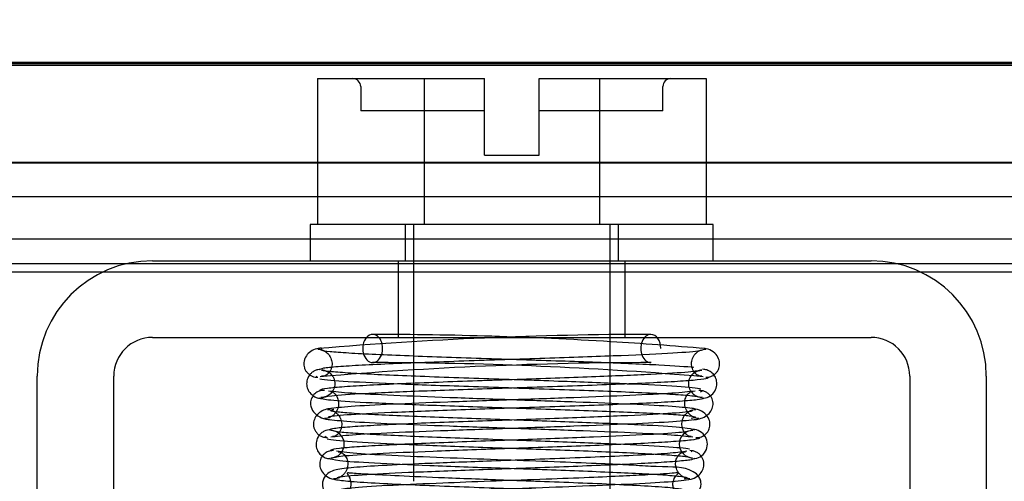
# Model space of a CAD drawing. Header units: inches. Extents: x 1 to 299, y -2 to 199.
# Tile 9 of 65: x 78.936 to 80.158, y 33.658 to 34.23. Entities that reach past the tile are written whole.
import ezdxf
from ezdxf.enums import TextEntityAlignment as Align
from ezdxf.lldxf.tags import DXFTag

# ---------------------------------------------------------------- set-up
doc = ezdxf.new("R2010")
doc.units = ezdxf.units.IN
doc.header["$MEASUREMENT"] = 0
for name, color, linetype in [('COM42667', 7, 'Continuous'), ('COM53933-3', 7, 'Continuous'), ('COM53955-3', 7, 'Continuous'), ('COM70220', 7, 'Continuous'), ('COM71180-3', 7, 'Continuous'), ('Default', 7, 'Continuous'), ('SCC19011', 7, 'Continuous'), ('SPR20265', 7, 'Continuous'), ('WAF25035', 7, 'Continuous')]:
    doc.layers.add(name, color=color, linetype=linetype)
doc.styles.add('SEACAD_Times_New_Roman', font='times.ttf')
tags = doc.linetypes.add('HIDDEN2', pattern=[0.1875, 0.125, -0.0625]).pattern_tags.tags
tags[6:7] = [DXFTag(74, 4), DXFTag(75, 0), DXFTag(340, '0'), DXFTag(46, 0.0), DXFTag(50, 0.0), DXFTag(44, 0.0), DXFTag(45, 0.0)]
tags[4:5] = [DXFTag(74, 4), DXFTag(75, 0), DXFTag(340, '0'), DXFTag(46, 0.0), DXFTag(50, 0.0), DXFTag(44, 0.0), DXFTag(45, 0.0)]
doc.dimstyles.new('HAMMOND_(STH_-_300x200)', dxfattribs={"dimtxt": 1.5, "dimasz": 1.875, "dimexe": 0.75, "dimexo": 0.75, "dimgap": 0.375, "dimtad": 0, "dimtih": 1, "dimtoh": 1, "dimzin": 0, "dimdsep": 46, "dimtxsty": 'SEACAD_Times_New_Roman', "dimblk1": '_SE_FILLED', "dimblk2": '_SE_FILLED', "dimsah": 1, "dimcen": 0.75, "dimadec": 0, "dimazin": 0, "dimtfac": 0.8, "dimtofl": 0, "dimtmove": 1, "dimatfit": 3, "dimfxl": 1, "dimtolj": 1, "dimtzin": 0, "dimarcsym": 0})

# ---------------------------------------------------------------- blocks, each defined once
blk = doc.blocks.new('SE7')
at = {"layer": 'COM42667', "color": 7, "linetype": 'Continuous'}
for p, q in [((79.1011, 33.9312), (79.9926, 33.9312)), ((79.1011, 33.8362), (79.9926, 33.8362)), ((78.9581, 33.3057), (78.9581, 33.7882)), ((79.0531, 33.3057), (79.0531, 33.7882)), ((80.0406, 33.7882), (80.0406, 33.3057)), ((80.1356, 33.7882), (80.1356, 33.3057))]:
    blk.add_line(p, q, dxfattribs=at)
at = {"layer": 'COM42667', "color": 7, "linetype": 'HIDDEN2'}
for p, q in [((79.4064, 33.8362), (79.4064, 33.9312)), ((79.6874, 33.8362), (79.6874, 33.9312))]:
    blk.add_line(p, q, dxfattribs=at)
at = {"layer": 'COM42667', "color": 7, "linetype": 'Continuous'}
for centre, radius, start, end in [((79.1011, 33.7882), 0.143, 90, 180), ((79.9926, 33.7882), 0.143, 0, 90), ((79.1011, 33.7882), 0.048, 90, 180), ((79.9926, 33.7882), 0.048, 0, 90)]:
    blk.add_arc(centre, radius, start, end, dxfattribs=at)
at = {"layer": 'COM53933-3', "color": 7, "linetype": 'HIDDEN2'}
for p, q in [((95.7019, 34.053), (62.3919, 34.053)), ((95.4519, 34.0106), (62.6419, 34.0106)), ((95.7015, 33.958), (62.3922, 33.958)), ((95.4519, 33.917), (62.6419, 33.917))]:
    blk.add_line(p, q, dxfattribs=at)
at = {"layer": 'COM53955-3', "color": 7, "linetype": 'HIDDEN2'}
blk.add_line((61.9719, 34.1777), (96.0609, 34.1777), dxfattribs=at)
at = {"layer": 'COM70220', "color": 7, "linetype": 'HIDDEN2'}
for p, q in [((62.5664, 34.1767), (95.4664, 34.1767)), ((62.5664, 34.1757), (95.4664, 34.1757)), ((62.5664, 34.1737), (95.4664, 34.1737)), ((62.5664, 33.9277), (95.4664, 33.9277))]:
    blk.add_line(p, q, dxfattribs=at)
at = {"layer": 'COM71180-3', "color": 7, "linetype": 'HIDDEN2'}
blk.add_line((62.3919, 34.0527), (95.7019, 34.0527), dxfattribs=at)
at = {"layer": 'SCC19011', "color": 7, "linetype": 'Continuous'}
for p, q in [((79.3059, 34.1572), (79.3059, 33.9762)), ((79.3059, 34.1572), (79.438, 34.1572)), ((79.438, 34.1572), (79.438, 33.9762)), ((79.438, 34.1572), (79.5129, 34.1572)), ((79.5129, 34.0622), (79.5129, 34.1572)), ((79.5809, 34.1572), (79.6557, 34.1572)), ((79.5809, 34.0622), (79.5809, 34.1572)), ((79.6557, 34.1572), (79.6557, 33.9762)), ((79.6557, 34.1572), (79.7879, 34.1572)), ((79.7879, 34.1572), (79.7879, 33.9762)), ((79.5129, 34.0622), (79.5809, 34.0622)), ((79.4249, 33.8362), (79.4249, 33.8044)), ((79.6689, 33.813), (79.6689, 33.8362)), ((79.6689, 33.7632), (79.6689, 33.778)), ((79.4249, 33.7694), (79.4249, 33.7542)), ((79.6689, 33.7134), (79.6689, 33.7282)), ((79.4249, 33.7192), (79.4249, 33.704)), ((79.4249, 33.6691), (79.4249, 33.6577)), ((79.6689, 33.6634), (79.6689, 33.6783))]:
    blk.add_line(p, q, dxfattribs=at)
at = {"layer": 'SCC19011', "color": 7, "linetype": 'HIDDEN2'}
for p, q in [((79.3594, 34.1472), (79.3594, 34.1172)), ((79.7344, 34.1172), (79.7344, 34.1472)), ((79.5129, 34.1172), (79.3594, 34.1172)), ((79.7344, 34.1172), (79.5809, 34.1172)), ((79.4249, 33.9762), (79.4249, 33.8362)), ((79.6689, 33.8362), (79.6689, 33.9762)), ((79.4249, 33.8044), (79.4249, 33.7694)), ((79.6689, 33.778), (79.6689, 33.813)), ((79.4249, 33.7542), (79.4249, 33.7192)), ((79.6689, 33.7282), (79.6689, 33.7632)), ((79.4249, 33.704), (79.4249, 33.6691)), ((79.6689, 33.6783), (79.6689, 33.7134)), ((79.6689, 33.4677), (79.6689, 33.6634))]:
    blk.add_line(p, q, dxfattribs=at)
for centre, start, end in [((79.3494, 34.1472), 0, 90), ((79.7444, 34.1472), 90, 180)]:
    blk.add_arc(centre, 0.01, start, end, dxfattribs=at)
at = {"layer": 'SPR20265', "color": 7, "linetype": 'HIDDEN2'}
for centre, radius, start, end in [((79.7244, 28.8862), 4.9537, 90.0627, 94.8324), ((79.3693, 28.8862), 4.9537, 86.5222, 89.9373), ((79.7233, 28.9138), 4.8911, 90.0417, 94.8553), ((79.3704, 28.9138), 4.8911, 85.1447, 89.5941), ((79.3222, 33.7038), 0.0169, 270.7799, 90.2284), ((79.7715, 33.7038), 0.0169, 89.7153, 269.2764)]:
    blk.add_arc(centre, radius, start, end, dxfattribs=at)
at = {"layer": 'SPR20265', "color": 7, "linetype": 'Continuous'}
for centre, radius, start, end in [((79.3693, 28.8862), 4.9537, 85.1676, 86.5222), ((79.3704, 28.9138), 4.8911, 89.5941, 89.9583), ((79.7715, 33.7038), 0.0181, 270.2962, 90.6354)]:
    blk.add_arc(centre, radius, start, end, dxfattribs=at)
at = {"layer": 'SPR20265', "color": 7, "linetype": 'HIDDEN2'}
for centre, major_axis, start_param, end_param in [((79.3743, 33.8224), (0, -0.0175), 2.474646, 3.808539), ((79.7194, 33.8224), (0, 0.0175), 0, 3.148685), ((79.7194, 33.8224), (0, 0.0175), 4.712389, 6.283185)]:
    blk.add_ellipse(centre, major_axis=major_axis, ratio=0.707107, start_param=start_param, end_param=end_param, dxfattribs=at)
at = {"layer": 'SPR20265', "color": 7, "linetype": 'Continuous'}
for start_param, end_param in [(3.808539, 6.283185), (0, 2.474646)]:
    blk.add_ellipse((79.3743, 33.8224), major_axis=(0, -0.0175), ratio=0.707107, start_param=start_param, end_param=end_param, dxfattribs=at)
at = {"layer": 'SPR20265', "color": 7, "linetype": 'HIDDEN2'}
for points, knots in [([(79.311, 33.8229), (79.308, 33.8226), (79.3032, 33.822), (79.2958, 33.8182), (79.2908, 33.8124), (79.2889, 33.8065), (79.2888, 33.8019), (79.2895, 33.7985), (79.2909, 33.7952), (79.2931, 33.7922), (79.296, 33.7897), (79.2992, 33.7879), (79.3028, 33.7868), (79.3049, 33.7867), (79.3062, 33.7867)], [0, 0, 0, 0, 0.174153, 0.333945, 0.47646, 0.59716, 0.649734, 0.701139, 0.752042, 0.802639, 0.852867, 0.902545, 0.951555, 1, 1, 1, 1]), ([(79.3062, 33.8217), (79.307, 33.8216), (79.3084, 33.8215), (79.3111, 33.8209), (79.3138, 33.8198), (79.3164, 33.8182), (79.3189, 33.8161), (79.321, 33.8135), (79.3225, 33.8105), (79.3239, 33.8061), (79.3241, 33.8003), (79.3216, 33.7935), (79.316, 33.7884), (79.3129, 33.788), (79.311, 33.7879)], [0, 0, 0, 0, 0.041729, 0.082427, 0.123602, 0.166402, 0.211506, 0.259177, 0.309428, 0.362216, 0.478123, 0.623352, 0.798377, 1, 1, 1, 1]), ([(79.7729, 33.7988), (79.7641, 33.7997), (79.7326, 33.8018), (79.6722, 33.8044), (79.6133, 33.8065), (79.5649, 33.8081), (79.5148, 33.8097), (79.465, 33.8114), (79.4181, 33.8131), (79.3767, 33.8149), (79.3427, 33.8166), (79.3194, 33.8184), (79.3114, 33.8196), (79.31, 33.8202)], [0.1067733, 0.1067733, 0.1067733, 0.1067733, 0.2186198, 0.3356168, 0.3963078, 0.4582956, 0.5215715, 0.5861054, 0.6519196, 0.7190272, 0.787372, 0.8569853, 0.9278802, 0.9278802, 0.9278802, 0.9278802]), ([(79.7827, 33.7879), (79.7814, 33.7879), (79.7793, 33.788), (79.7743, 33.7913), (79.7707, 33.7968), (79.7697, 33.8024), (79.7701, 33.8068), (79.771, 33.81), (79.7726, 33.8133), (79.7748, 33.8162), (79.7777, 33.8186), (79.7809, 33.8204), (79.7843, 33.8214), (79.7863, 33.8216), (79.7875, 33.8217)], [0, 0, 0, 0, 0.179381, 0.337596, 0.475073, 0.590664, 0.641841, 0.692941, 0.744409, 0.796202, 0.847981, 0.899322, 0.949962, 1, 1, 1, 1]), ([(79.7822, 33.7959), (79.7788, 33.7949), (79.7714, 33.7931), (79.7221, 33.7902), (79.6474, 33.7871), (79.5687, 33.7844), (79.5035, 33.7822), (79.4548, 33.7804), (79.4093, 33.7786), (79.3692, 33.7768), (79.3375, 33.7748), (79.3162, 33.7729), (79.3086, 33.7713), (79.3086, 33.7704), (79.3088, 33.7703)], [0, 0, 0, 0, 0.1061362, 0.2174647, 0.333926, 0.4557017, 0.5188968, 0.5834438, 0.6493904, 0.7166983, 0.7853922, 0.8555186, 0.9270505, 0.9466489, 0.9466489, 0.9466489, 0.9466489]), ([(79.311, 33.7954), (79.3137, 33.7952), (79.3182, 33.7946), (79.3246, 33.7892), (79.3275, 33.7823), (79.3275, 33.7755), (79.325, 33.7693), (79.3207, 33.7646), (79.3153, 33.762), (79.3119, 33.7617), (79.3101, 33.7616)], [0, 0, 0, 0, 0.160971, 0.316102, 0.455936, 0.577846, 0.696899, 0.810531, 0.912782, 1, 1, 1, 1]), ([(79.6852, 33.7786), (79.6611, 33.7796), (79.6183, 33.7812), (79.5559, 33.7834), (79.5054, 33.7851), (79.4558, 33.7868), (79.4097, 33.7886), (79.3697, 33.7904), (79.3384, 33.7922), (79.3166, 33.7941), (79.3132, 33.7952), (79.3115, 33.7959)], [0.3455788, 0.3455788, 0.3455788, 0.3455788, 0.4589835, 0.5221513, 0.5865864, 0.6522922, 0.7192479, 0.7874906, 0.857043, 0.9278644, 1, 1, 1, 1]), ([(79.7836, 33.7616), (79.7822, 33.7617), (79.7797, 33.7618), (79.7758, 33.7632), (79.7724, 33.7654), (79.7688, 33.7693), (79.7663, 33.7751), (79.7662, 33.7819), (79.7686, 33.7881), (79.7729, 33.7927), (79.7782, 33.7952), (79.781, 33.7954), (79.7827, 33.7954)], [0, 0, 0, 0, 0.06862, 0.139406, 0.210761, 0.281001, 0.412092, 0.530483, 0.651578, 0.772882, 0.88964, 1, 1, 1, 1]), ([(79.7827, 33.7604), (79.7858, 33.7608), (79.7912, 33.7617), (79.7981, 33.7675), (79.8014, 33.7748), (79.8015, 33.7818), (79.7991, 33.7883), (79.7946, 33.7932), (79.789, 33.796), (79.7855, 33.7964), (79.7836, 33.7966)], [0, 0, 0, 0, 0.156089, 0.311601, 0.454811, 0.580816, 0.702069, 0.815536, 0.915769, 1, 1, 1, 1]), ([(79.3089, 33.7847), (79.3147, 33.7837), (79.34, 33.7816), (79.3958, 33.779), (79.4519, 33.7769), (79.4993, 33.7753), (79.5495, 33.7736), (79.6004, 33.7719), (79.6497, 33.7702), (79.6945, 33.7684), (79.7327, 33.7666), (79.7617, 33.7648), (79.7798, 33.7629), (79.7813, 33.7618), (79.7819, 33.7611)], [0.1085336, 0.1085336, 0.1085336, 0.1085336, 0.2217151, 0.3395346, 0.4004521, 0.4625187, 0.5257433, 0.5901223, 0.6556195, 0.7222461, 0.7900247, 0.8588979, 0.9288811, 1, 1, 1, 1]), ([(79.3147, 33.7705), (79.3138, 33.7705), (79.3122, 33.7705), (79.3094, 33.77), (79.3065, 33.769), (79.3038, 33.7674), (79.3013, 33.7652), (79.2993, 33.7625), (79.2979, 33.7594), (79.2969, 33.7547), (79.2978, 33.7486), (79.3022, 33.7413), (79.3112, 33.7355), (79.3177, 33.7346), (79.3219, 33.7341)], [0, 0, 0, 0, 0.045056, 0.086229, 0.124988, 0.163044, 0.202115, 0.243689, 0.288908, 0.338607, 0.455438, 0.607761, 0.792001, 1, 1, 1, 1]), ([(79.322, 33.7691), (79.3224, 33.7692), (79.3231, 33.7693), (79.3266, 33.7672), (79.3301, 33.7629), (79.3319, 33.7576), (79.3321, 33.7531), (79.3316, 33.7497), (79.3305, 33.7461), (79.3285, 33.7427), (79.3257, 33.7396), (79.3222, 33.7373), (79.3183, 33.7358), (79.316, 33.7356), (79.3147, 33.7355)], [0, 0, 0, 0, 0.182514, 0.338191, 0.470751, 0.582664, 0.63137, 0.678169, 0.726749, 0.777741, 0.831093, 0.886283, 0.942688, 1, 1, 1, 1]), ([(79.7736, 33.7476), (79.7658, 33.7486), (79.7512, 33.7504), (79.6977, 33.7532), (79.628, 33.7559), (79.5483, 33.7586), (79.4683, 33.7614), (79.3979, 33.7641), (79.343, 33.7669), (79.3276, 33.7686), (79.3194, 33.7696)], [0, 0, 0, 0, 0.124672, 0.24946, 0.374298, 0.499274, 0.624286, 0.749453, 0.874644, 1, 1, 1, 1]), ([(79.779, 33.7355), (79.7783, 33.7355), (79.7771, 33.7357), (79.7745, 33.7363), (79.7719, 33.7374), (79.7692, 33.739), (79.7668, 33.7412), (79.7647, 33.7438), (79.7631, 33.7468), (79.7616, 33.7513), (79.7612, 33.757), (79.7633, 33.7638), (79.7682, 33.7688), (79.7703, 33.7691), (79.7718, 33.7691)], [0, 0, 0, 0, 0.047333, 0.090485, 0.131312, 0.171645, 0.212983, 0.256355, 0.302402, 0.351589, 0.463303, 0.607862, 0.786964, 1, 1, 1, 1]), ([(79.3197, 33.7371), (79.3193, 33.7374), (79.3203, 33.7385), (79.3439, 33.7408), (79.3926, 33.7431), (79.4445, 33.7452), (79.4893, 33.7468), (79.5379, 33.7484), (79.5883, 33.7501), (79.638, 33.7518), (79.6846, 33.7536), (79.7252, 33.7554), (79.7572, 33.7573), (79.7797, 33.7592), (79.7834, 33.7604), (79.7853, 33.7611)], [0.0603561, 0.0603561, 0.0603561, 0.0603561, 0.1038936, 0.2137208, 0.3293588, 0.3897246, 0.4515679, 0.5148967, 0.5797272, 0.6460597, 0.7138612, 0.7831568, 0.8539667, 0.9262377, 1, 1, 1, 1]), ([(79.409, 33.7537), (79.4213, 33.7531), (79.4481, 33.7521), (79.4927, 33.7505), (79.5406, 33.7489), (79.5897, 33.7473), (79.6373, 33.7457), (79.6815, 33.744), (79.7198, 33.7423), (79.7496, 33.7407), (79.7689, 33.739), (79.7773, 33.7373), (79.7726, 33.7363), (79.7694, 33.7357)], [0.2823724, 0.2823724, 0.2823724, 0.2823724, 0.3404902, 0.4016136, 0.4638734, 0.5272264, 0.5916671, 0.6572019, 0.7237583, 0.7913365, 0.8599384, 0.9294967, 1, 1, 1, 1]), ([(79.3183, 33.7468), (79.319, 33.7468), (79.3204, 33.7467), (79.323, 33.7461), (79.3256, 33.745), (79.3283, 33.7433), (79.3308, 33.7412), (79.3329, 33.7386), (79.3345, 33.7356), (79.3359, 33.7312), (79.3361, 33.7254), (79.3338, 33.7186), (79.3286, 33.7136), (79.3261, 33.7132), (79.3244, 33.7132)], [0, 0, 0, 0, 0.044559, 0.086388, 0.127221, 0.168589, 0.211598, 0.2569, 0.304828, 0.35561, 0.469133, 0.61403, 0.791597, 1, 1, 1, 1]), ([(79.7709, 33.7457), (79.7712, 33.7453), (79.7698, 33.744), (79.7446, 33.7416), (79.6952, 33.7392), (79.644, 33.7371), (79.6, 33.7355), (79.5527, 33.7339), (79.5041, 33.7322), (79.4564, 33.7305), (79.4123, 33.7287), (79.374, 33.7269), (79.3441, 33.725), (79.3243, 33.7231), (79.3212, 33.7219), (79.3198, 33.7212)], [0.053432, 0.053432, 0.053432, 0.053432, 0.1058673, 0.2171381, 0.3338118, 0.3944484, 0.4564245, 0.5197508, 0.5844221, 0.6504012, 0.7176964, 0.7863335, 0.8562538, 0.9274659, 1, 1, 1, 1]), ([(79.6824, 33.7286), (79.6705, 33.7291), (79.6448, 33.7302), (79.6019, 33.7318), (79.5556, 33.7334), (79.5081, 33.735), (79.4613, 33.7367), (79.4178, 33.7384), (79.3798, 33.7401), (79.3492, 33.7418), (79.3291, 33.7435), (79.3229, 33.7447), (79.3222, 33.7452)], [0.2772299, 0.2772299, 0.2772299, 0.2772299, 0.3361969, 0.3969622, 0.459007, 0.5223211, 0.5868655, 0.6526607, 0.7197134, 0.7879622, 0.8574326, 0.9281322, 0.9281322, 0.9281322, 0.9281322]), ([(79.7693, 33.7132), (79.7687, 33.7131), (79.7676, 33.7131), (79.7637, 33.7152), (79.7599, 33.7196), (79.7581, 33.7249), (79.7579, 33.7293), (79.7583, 33.7327), (79.7594, 33.7363), (79.7614, 33.7397), (79.7643, 33.7427), (79.7677, 33.7451), (79.7717, 33.7465), (79.7741, 33.7467), (79.7754, 33.7468)], [0, 0, 0, 0, 0.174172, 0.32563, 0.457521, 0.571357, 0.621658, 0.670379, 0.72108, 0.774173, 0.829398, 0.886003, 0.943085, 1, 1, 1, 1]), ([(79.7754, 33.7119), (79.7763, 33.7118), (79.7779, 33.7119), (79.7807, 33.7124), (79.7835, 33.7134), (79.7862, 33.715), (79.7886, 33.7172), (79.7906, 33.7199), (79.792, 33.723), (79.7931, 33.7276), (79.7923, 33.7337), (79.7882, 33.741), (79.7796, 33.7468), (79.7733, 33.7477), (79.7693, 33.7482)], [0, 0, 0, 0, 0.042091, 0.081647, 0.120191, 0.15929, 0.200316, 0.244307, 0.29197, 0.343782, 0.463061, 0.615509, 0.797242, 1, 1, 1, 1]), ([(79.3174, 33.7347), (79.3259, 33.7337), (79.3416, 33.7319), (79.3972, 33.7291), (79.4681, 33.7264), (79.5483, 33.7236), (79.6278, 33.7209), (79.6969, 33.7182), (79.7498, 33.7154), (79.7639, 33.7137), (79.7715, 33.7127)], [0, 0, 0, 0, 0.126336, 0.252227, 0.377819, 0.502975, 0.627818, 0.752237, 0.876323, 1, 1, 1, 1]), ([(79.3224, 33.7219), (79.3193, 33.7215), (79.3153, 33.7209), (79.3104, 33.7176), (79.3066, 33.7135), (79.304, 33.7075), (79.3039, 33.7005), (79.3064, 33.694), (79.311, 33.6891), (79.3166, 33.6862), (79.3202, 33.6858), (79.3221, 33.6857)], [0, 0, 0, 0, 0.147667, 0.223434, 0.298136, 0.43794, 0.563031, 0.685887, 0.803032, 0.90871, 1, 1, 1, 1]), ([(79.7675, 33.6974), (79.7626, 33.6985), (79.74, 33.7006), (79.6791, 33.7038), (79.6087, 33.7065), (79.5471, 33.7087), (79.4993, 33.7104), (79.4528, 33.7121), (79.4099, 33.7139), (79.3733, 33.7157), (79.3451, 33.7175), (79.3263, 33.7193), (79.3243, 33.7205), (79.3234, 33.7212)], [0.1071892, 0.1071892, 0.1071892, 0.1071892, 0.2193565, 0.336377, 0.4584218, 0.5216283, 0.5861168, 0.6518915, 0.7189233, 0.7872471, 0.856884, 0.9277872, 1, 1, 1, 1]), ([(79.3233, 33.6864), (79.3259, 33.6874), (79.3317, 33.6892), (79.3771, 33.6921), (79.4354, 33.6947), (79.4917, 33.6968), (79.5381, 33.6984), (79.586, 33.7001), (79.6336, 33.7018), (79.6782, 33.7036), (79.7176, 33.7054), (79.7497, 33.7073), (79.7715, 33.7092), (79.7799, 33.7108), (79.7801, 33.7117), (79.7799, 33.7119)], [0, 0, 0, 0, 0.1045038, 0.2144634, 0.330083, 0.3903051, 0.451994, 0.5151688, 0.5798125, 0.6459641, 0.7136653, 0.7828829, 0.8536605, 0.9260423, 0.9527188, 0.9527188, 0.9527188, 0.9527188]), ([(79.4155, 33.7036), (79.4261, 33.7032), (79.451, 33.7021), (79.4933, 33.7006), (79.541, 33.6989), (79.5896, 33.6972), (79.637, 33.6955), (79.6806, 33.6937), (79.7182, 33.6919), (79.7474, 33.6901), (79.7665, 33.6882), (79.7692, 33.6871), (79.7704, 33.6864)], [0.3502806, 0.3502806, 0.3502806, 0.3502806, 0.4013266, 0.4633844, 0.526574, 0.590889, 0.6563003, 0.7228223, 0.7904767, 0.8592109, 0.9290421, 1, 1, 1, 1]), ([(79.7641, 33.6949), (79.7584, 33.694), (79.7479, 33.6926), (79.7107, 33.6903), (79.6648, 33.6881), (79.6145, 33.6862), (79.5641, 33.6843), (79.5042, 33.6821), (79.4409, 33.6798), (79.3861, 33.6772), (79.3503, 33.675), (79.3314, 33.6726), (79.3229, 33.6704), (79.3163, 33.6662), (79.3126, 33.6596), (79.3115, 33.653), (79.3129, 33.6464), (79.3178, 33.64), (79.3235, 33.6368), (79.3354, 33.6339), (79.3621, 33.6318), (79.4023, 33.6295), (79.4457, 33.6276), (79.5008, 33.6254), (79.5647, 33.623), (79.6327, 33.6205), (79.6956, 33.6177), (79.7456, 33.6147), (79.7543, 33.6128), (79.7586, 33.6117)], [0, 0, 0, 0, 0.049806, 0.096628, 0.140488, 0.181395, 0.219325, 0.254295, 0.315103, 0.365264, 0.409504, 0.44859, 0.465812, 0.479944, 0.486137, 0.491674, 0.500166, 0.506116, 0.515751, 0.550769, 0.606181, 0.640661, 0.679437, 0.722465, 0.769729, 0.821141, 0.8767, 0.936319, 1, 1, 1, 1]), ([(79.3258, 33.6957), (79.3249, 33.6957), (79.3241, 33.6957), (79.3232, 33.6956), (79.3231, 33.6956)], [0, 0, 0, 0, 0.03967524, 0.04234332, 0.04234332, 0.04234332, 0.04234332]), ([(79.3315, 33.6944), (79.3323, 33.6945), (79.3336, 33.6945), (79.3377, 33.6923), (79.3415, 33.6879), (79.3436, 33.6818), (79.3434, 33.6759), (79.3419, 33.6713), (79.3399, 33.6679), (79.3371, 33.6648), (79.3336, 33.6625), (79.3296, 33.661), (79.3272, 33.6608), (79.3258, 33.6607)], [0, 0, 0, 0, 0.167405, 0.31502, 0.44597, 0.561339, 0.663025, 0.71568, 0.770724, 0.827692, 0.885615, 0.943351, 1, 1, 1, 1]), ([(79.6764, 33.6786), (79.6704, 33.6789), (79.6487, 33.6798), (79.6054, 33.6816), (79.5439, 33.6838), (79.4759, 33.6863), (79.4097, 33.6889), (79.3527, 33.6919), (79.3377, 33.6938), (79.3296, 33.6949)], [0.6654469, 0.6654469, 0.6654469, 0.6654469, 0.681989, 0.7233693, 0.7693986, 0.8200478, 0.875376, 0.9353309, 1, 1, 1, 1]), ([(79.7679, 33.6607), (79.7671, 33.6608), (79.7657, 33.6609), (79.7631, 33.6615), (79.7604, 33.6626), (79.7577, 33.6642), (79.7553, 33.6664), (79.7532, 33.669), (79.7516, 33.6719), (79.7502, 33.6763), (79.7499, 33.6821), (79.7522, 33.6889), (79.7576, 33.694), (79.7604, 33.6943), (79.7622, 33.6944)], [0, 0, 0, 0, 0.041854, 0.08238, 0.123206, 0.165594, 0.2103, 0.257629, 0.307612, 0.360216, 0.47602, 0.621224, 0.796617, 1, 1, 1, 1]), ([(79.7622, 33.6594), (79.7675, 33.6599), (79.7738, 33.6609), (79.7819, 33.6679), (79.7846, 33.6735), (79.7853, 33.6781), (79.7852, 33.6816), (79.7842, 33.6852), (79.7822, 33.6887), (79.7794, 33.6918), (79.7759, 33.6941), (79.7719, 33.6955), (79.7694, 33.6957), (79.7679, 33.6957)], [0, 0, 0, 0, 0.314139, 0.451364, 0.572135, 0.625408, 0.67627, 0.728029, 0.781154, 0.835554, 0.89067, 0.945715, 1, 1, 1, 1]), ([(79.3197, 33.6864), (79.3222, 33.6854), (79.328, 33.6835), (79.3735, 33.6805), (79.4315, 33.6779), (79.4873, 33.6758), (79.5327, 33.6742), (79.5795, 33.6726), (79.6254, 33.6709), (79.6684, 33.6692), (79.7061, 33.6675), (79.7361, 33.6657), (79.7564, 33.664), (79.763, 33.6628), (79.7639, 33.6623)], [0, 0, 0, 0, 0.1086563, 0.2221233, 0.3401739, 0.4012398, 0.4634474, 0.5267618, 0.5911812, 0.6567153, 0.7232971, 0.7909314, 0.8596266, 0.9293175, 0.9293175, 0.9293175, 0.9293175]), ([(79.7619, 33.6465), (79.7589, 33.6474), (79.7532, 33.6489), (79.7231, 33.6512), (79.683, 33.6533), (79.6369, 33.6553), (79.5891, 33.6571), (79.5304, 33.6593), (79.4661, 33.6617), (79.4071, 33.6642), (79.368, 33.6664), (79.3492, 33.6675), (79.3412, 33.6685), (79.345, 33.6652), (79.3481, 33.6546), (79.3455, 33.6459), (79.3412, 33.6406), (79.339, 33.6391), (79.3456, 33.6396), (79.3691, 33.6414), (79.4033, 33.6431), (79.4423, 33.6448), (79.493, 33.6468), (79.5538, 33.6489), (79.6209, 33.6514), (79.6864, 33.654), (79.743, 33.657), (79.7582, 33.6588), (79.7664, 33.66)], [0, 0, 0, 0, 0.049222, 0.095558, 0.139045, 0.179662, 0.2174, 0.252272, 0.313109, 0.363459, 0.407795, 0.446535, 0.464133, 0.482503, 0.501314, 0.513246, 0.520126, 0.53022, 0.56253, 0.612256, 0.644155, 0.680729, 0.72202, 0.76806, 0.818839, 0.874429, 0.934786, 1, 1, 1, 1]), ([(79.3465, 33.6577), (79.3469, 33.6577), (79.3559, 33.6569), (79.38, 33.6554), (79.4248, 33.6533), (79.4741, 33.6514), (79.5236, 33.6495), (79.583, 33.6474), (79.6463, 33.645), (79.702, 33.6425), (79.7364, 33.6403), (79.7501, 33.6396), (79.7537, 33.6393), (79.7523, 33.6408), (79.7501, 33.6432), (79.7477, 33.6473), (79.7463, 33.654), (79.7475, 33.6596), (79.75, 33.6638), (79.7524, 33.6666), (79.7537, 33.6676), (79.7538, 33.668), (79.7537, 33.6681)], [0.0474842, 0.0474842, 0.0474842, 0.0474842, 0.0497131, 0.0964498, 0.1402498, 0.181141, 0.2191142, 0.2541986, 0.3155133, 0.3661656, 0.4105777, 0.4493704, 0.4665115, 0.473906, 0.4805292, 0.4865974, 0.4921802, 0.5006637, 0.503587, 0.5065765, 0.5158911, 0.5252176, 0.5252176, 0.5252176, 0.5252176]), ([(79.5201, 33.6577), (79.4998, 33.6569), (79.4558, 33.6553), (79.3954, 33.6526), (79.3455, 33.6496), (79.3364, 33.6477), (79.3318, 33.6465)], [0.7732337, 0.7732337, 0.7732337, 0.7732337, 0.8193455, 0.8752892, 0.9355028, 1, 1, 1, 1]), ([(79.3351, 33.6117), (79.3379, 33.6125), (79.3434, 33.614), (79.374, 33.6163), (79.4149, 33.6185), (79.4619, 33.6205), (79.5105, 33.6224), (79.5697, 33.6245), (79.6342, 33.6269), (79.6921, 33.6294), (79.7325, 33.6318), (79.7559, 33.6336), (79.7754, 33.6376), (79.7822, 33.651), (79.7815, 33.6568), (79.7813, 33.6579)], [0, 0, 0, 0, 0.0490853, 0.0953348, 0.138754, 0.179289, 0.2169083, 0.2516014, 0.3118083, 0.3615871, 0.4054901, 0.4439435, 0.4809307, 0.5004287, 0.5051199, 0.5051199, 0.5051199, 0.5051199])]:
    blk.add_open_spline(points, degree=3, knots=knots, dxfattribs=at)
at = {"layer": 'SPR20265', "color": 7, "linetype": 'Continuous'}
for points, knots in [([(79.7836, 33.821), (79.7838, 33.8204), (79.7814, 33.819), (79.7506, 33.8165), (79.6964, 33.814), (79.6412, 33.8119), (79.5942, 33.8103), (79.5441, 33.8086), (79.4932, 33.8069), (79.4436, 33.8052), (79.3982, 33.8034), (79.3593, 33.8016), (79.3296, 33.7997), (79.3111, 33.7978), (79.3089, 33.7967), (79.3082, 33.7961)], [0.041658, 0.041658, 0.041658, 0.041658, 0.1062331, 0.2177365, 0.3345116, 0.3951575, 0.4571173, 0.5204025, 0.5850154, 0.650919, 0.7181243, 0.7866617, 0.856475, 0.927577, 0.9945625, 0.9945625, 0.9945625, 0.9945625]), ([(79.7891, 33.7867), (79.7894, 33.7867), (79.7905, 33.7868), (79.7927, 33.7872), (79.7954, 33.7883), (79.7981, 33.7899), (79.8005, 33.792), (79.8025, 33.7947), (79.804, 33.7978), (79.805, 33.8024), (79.8045, 33.8085), (79.8006, 33.8158), (79.7925, 33.8216), (79.7865, 33.8225), (79.7828, 33.8229)], [0.0247586, 0.0247586, 0.0247586, 0.0247586, 0.0394799, 0.0780267, 0.1170502, 0.1577954, 0.2011902, 0.2478129, 0.2979655, 0.3517973, 0.4729948, 0.6248981, 0.8034762, 1, 1, 1, 1]), ([(79.3101, 33.7966), (79.3086, 33.7965), (79.3061, 33.7963), (79.302, 33.7947), (79.2985, 33.7924), (79.2947, 33.7883), (79.2922, 33.7823), (79.2923, 33.7753), (79.2949, 33.7688), (79.2996, 33.7639), (79.3055, 33.761), (79.309, 33.7606), (79.311, 33.7604)], [0, 0, 0, 0, 0.065589, 0.134096, 0.204, 0.273642, 0.405923, 0.527776, 0.652215, 0.775569, 0.89228, 1, 1, 1, 1]), ([(79.3122, 33.7613), (79.3138, 33.7622), (79.3188, 33.764), (79.3625, 33.7668), (79.422, 33.7694), (79.4804, 33.7715), (79.5288, 33.7731), (79.5791, 33.7748), (79.6294, 33.7765), (79.677, 33.7782), (79.7195, 33.78), (79.7546, 33.7819), (79.779, 33.7838), (79.79, 33.7854), (79.7906, 33.7863), (79.7904, 33.7866)], [0.0084013, 0.0084013, 0.0084013, 0.0084013, 0.1047673, 0.2149815, 0.3308118, 0.3911182, 0.4528716, 0.5160814, 0.5807303, 0.6468516, 0.7144807, 0.783578, 0.8541849, 0.926338, 0.9626406, 0.9626406, 0.9626406, 0.9626406]), ([(79.7816, 33.7719), (79.7774, 33.773), (79.7555, 33.7752), (79.7135, 33.7774), (79.687, 33.7785), (79.6852, 33.7786)], [0.1075026, 0.1075026, 0.1075026, 0.1075026, 0.219859, 0.336958, 0.3455788, 0.3455788, 0.3455788, 0.3455788]), ([(79.7743, 33.7696), (79.7661, 33.7686), (79.7508, 33.7669), (79.6958, 33.7641), (79.6254, 33.7614), (79.5454, 33.7586), (79.4657, 33.7559), (79.3961, 33.7532), (79.3425, 33.7504), (79.3279, 33.7486), (79.3201, 33.7476)], [0, 0, 0, 0, 0.125356, 0.250547, 0.375714, 0.500726, 0.625702, 0.75054, 0.875328, 1, 1, 1, 1]), ([(79.7718, 33.7341), (79.7775, 33.7346), (79.7843, 33.7356), (79.793, 33.7426), (79.7959, 33.7482), (79.7967, 33.7529), (79.7966, 33.7565), (79.7956, 33.7601), (79.7936, 33.7636), (79.7908, 33.7666), (79.7872, 33.7689), (79.783, 33.7703), (79.7805, 33.7704), (79.779, 33.7705)], [0, 0, 0, 0, 0.337377, 0.476585, 0.593946, 0.643993, 0.690857, 0.738213, 0.787078, 0.837877, 0.890521, 0.944659, 1, 1, 1, 1]), ([(79.3084, 33.7611), (79.3121, 33.76), (79.3201, 33.7582), (79.362, 33.7557), (79.3963, 33.7542), (79.409, 33.7537)], [0, 0, 0, 0, 0.1087369, 0.2223139, 0.2823724, 0.2823724, 0.2823724, 0.2823724]), ([(79.3244, 33.7482), (79.319, 33.7477), (79.3125, 33.7467), (79.3043, 33.7397), (79.3015, 33.7341), (79.3008, 33.7294), (79.3009, 33.7259), (79.3019, 33.7223), (79.3039, 33.7188), (79.3067, 33.7158), (79.3102, 33.7135), (79.3143, 33.712), (79.3168, 33.7119), (79.3183, 33.7119)], [0, 0, 0, 0, 0.324319, 0.462115, 0.581304, 0.633213, 0.682431, 0.732423, 0.783847, 0.836789, 0.89085, 0.94542, 1, 1, 1, 1]), ([(79.3222, 33.7127), (79.3298, 33.7137), (79.3439, 33.7154), (79.3968, 33.7182), (79.466, 33.7209), (79.5454, 33.7236), (79.6256, 33.7264), (79.6965, 33.7291), (79.7521, 33.7319), (79.7678, 33.7337), (79.7763, 33.7347)], [0, 0, 0, 0, 0.123677, 0.247763, 0.372182, 0.497025, 0.622181, 0.747773, 0.873664, 1, 1, 1, 1]), ([(79.7739, 33.7212), (79.771, 33.7222), (79.7645, 33.7241), (79.7259, 33.7266), (79.694, 33.7281), (79.6824, 33.7286)], [0, 0, 0, 0, 0.1069729, 0.2190176, 0.2772299, 0.2772299, 0.2772299, 0.2772299]), ([(79.7701, 33.7211), (79.768, 33.7201), (79.7626, 33.7184), (79.7189, 33.7155), (79.6499, 33.7124), (79.5759, 33.7097), (79.5139, 33.7075), (79.4673, 33.7058), (79.4234, 33.704), (79.3843, 33.7022), (79.3529, 33.7003), (79.3311, 33.6984), (79.322, 33.6968), (79.3217, 33.6959), (79.3219, 33.6956)], [0.0031575, 0.0031575, 0.0031575, 0.0031575, 0.106276, 0.2177664, 0.3343795, 0.4562757, 0.5195077, 0.5840716, 0.6500082, 0.7172741, 0.7858907, 0.8559002, 0.9272657, 0.9562295, 0.9562295, 0.9562295, 0.9562295]), ([(79.3177, 33.7102), (79.3224, 33.7092), (79.3447, 33.707), (79.3871, 33.7048), (79.4134, 33.7037), (79.4155, 33.7036)], [0.1089671, 0.1089671, 0.1089671, 0.1089671, 0.2224256, 0.3403895, 0.3502806, 0.3502806, 0.3502806, 0.3502806]), ([(79.3231, 33.6956), (79.3223, 33.6955), (79.3205, 33.6952), (79.3178, 33.6942), (79.3152, 33.6926), (79.3127, 33.6904), (79.3107, 33.6877), (79.3093, 33.6846), (79.3083, 33.6799), (79.309, 33.6739), (79.3131, 33.6666), (79.3214, 33.6607), (79.3276, 33.6598), (79.3315, 33.6594)], [0.0423433, 0.0423433, 0.0423433, 0.0423433, 0.0780693, 0.1166064, 0.1566075, 0.1991192, 0.2448555, 0.2942488, 0.3475582, 0.468612, 0.6213089, 0.801496, 1, 1, 1, 1]), ([(79.3303, 33.6617), (79.33, 33.6622), (79.3317, 33.6635), (79.3577, 33.6659), (79.4062, 33.6684), (79.4569, 33.6704), (79.5001, 33.672), (79.5466, 33.6737), (79.5944, 33.6754), (79.6412, 33.6771), (79.6847, 33.6789), (79.722, 33.6807), (79.751, 33.6826), (79.7705, 33.6845), (79.7729, 33.6857), (79.774, 33.6864)], [0.0493682, 0.0493682, 0.0493682, 0.0493682, 0.1041505, 0.2141198, 0.3297994, 0.3901531, 0.4519694, 0.5152557, 0.5800319, 0.6463064, 0.7140466, 0.7832821, 0.8540388, 0.9262663, 0.9997798, 0.9997798, 0.9997798, 0.9997798]), ([(79.7537, 33.6681), (79.7533, 33.6684), (79.747, 33.6676), (79.7233, 33.666), (79.6848, 33.6641), (79.6424, 33.6622), (79.5882, 33.6602), (79.5457, 33.6586), (79.5225, 33.6578), (79.5201, 33.6577)], [0.5252176, 0.5252176, 0.5252176, 0.5252176, 0.5500519, 0.604828, 0.6390024, 0.6775462, 0.720453, 0.7677407, 0.7732337, 0.7732337, 0.7732337, 0.7732337]), ([(79.7813, 33.6579), (79.7808, 33.6597), (79.7786, 33.6653), (79.7615, 33.6771), (79.7431, 33.6743), (79.7018, 33.6774), (79.6837, 33.6783), (79.6764, 33.6786)], [0.5051199, 0.5051199, 0.5051199, 0.5051199, 0.5128196, 0.5303259, 0.613166, 0.6452574, 0.6654469, 0.6654469, 0.6654469, 0.6654469])]:
    blk.add_open_spline(points, degree=3, knots=knots, dxfattribs=at)
at = {"layer": 'SPR20265', "color": 7, "linetype": 'HIDDEN2'}
for points in [[(79.3094, 33.821), (79.3097, 33.8213), (79.3105, 33.8217), (79.3116, 33.822)], [(79.3049, 33.7877), (79.3045, 33.7873), (79.3042, 33.787), (79.3041, 33.7866)], [(79.7875, 33.7867), (79.7881, 33.7867), (79.7886, 33.7867), (79.7891, 33.7867)], [(79.7809, 33.7687), (79.7823, 33.7692), (79.7835, 33.7698), (79.7839, 33.7703)], [(79.3119, 33.7611), (79.312, 33.7612), (79.3121, 33.7613), (79.3122, 33.7613)], [(79.3222, 33.7457), (79.3226, 33.7461), (79.324, 33.7465), (79.3259, 33.747)], [(79.3166, 33.7133), (79.3157, 33.7128), (79.3149, 33.7124), (79.3147, 33.7119)], [(79.7695, 33.6944), (79.7702, 33.6948), (79.7708, 33.6953), (79.7709, 33.6957)], [(79.7641, 33.6617), (79.7638, 33.6613), (79.7625, 33.6609), (79.7609, 33.6605)]]:
    blk.add_open_spline(points, degree=3, dxfattribs=at)
at = {"layer": 'SPR20265', "color": 7, "linetype": 'Continuous'}
blk.add_open_spline([(79.3273, 33.66), (79.3329, 33.6591), (79.338, 33.6584), (79.3465, 33.6577)], degree=3, dxfattribs=at)
at = {"layer": 'WAF25035', "color": 7, "linetype": 'Continuous'}
for p, q in [((79.7969, 33.9762), (79.2969, 33.9762)), ((79.2969, 33.9762), (79.2969, 33.9312)), ((79.7969, 33.9312), (79.7969, 33.9762))]:
    blk.add_line(p, q, dxfattribs=at)
at = {"layer": 'WAF25035', "color": 7, "linetype": 'HIDDEN2'}
for p, q in [((79.4144, 33.9762), (79.4144, 33.9312)), ((79.6794, 33.9312), (79.6794, 33.9762))]:
    blk.add_line(p, q, dxfattribs=at)
blk = doc.blocks.new('DMBLK2887')
at = {"layer": 'Default', "linetype": 'Continuous'}
for points in [[(63.7039, 42.4426), (61.8289, 42.1301), (63.7039, 41.8176)], [(94.3289, 42.4426), (94.3289, 41.8176), (96.2039, 42.1301)]]:
    blk.add_hatch(color=7, dxfattribs=at).paths.add_polyline_path(points)
at = {"layer": 'Default', "color": 7, "linetype": 'Continuous'}
for p, q in [((61.8289, 34.5662), (61.8289, 42.8801)), ((96.2039, 34.5851), (96.2039, 42.8801)), ((61.8289, 42.1301), (75.3456, 42.1301)), ((82.6871, 42.1301), (96.2039, 42.1301))]:
    blk.add_line(p, q, dxfattribs=at)
at = {"layer": 'Default', "color": 7, "linetype": 'Continuous', "style": 'SEACAD_Times_New_Roman'}
for s, p in [('34.38', (76.4571, 42.8801)), ('DOOR', (75.8706, 40.6301))]:
    blk.add_text(s, height=1.5, dxfattribs=at).set_placement(p, align=Align.TOP_LEFT)
blk = doc.blocks.new('_SE_FILLED')
at = {"color": 0}
blk.add_line((0, 0), (-1, 0), dxfattribs=at)
blk.add_solid([(0, 0), (-1, -0.1665), (-1, 0.1665), (0, 0)], dxfattribs=at)

msp = doc.modelspace()

# ---------------------------------------------------------------- block references
at = {"layer": 'Default'}
msp.add_blockref('SE7', (0, 0), dxfattribs=at)

# ---------------------------------------------------------------- dimensions: what is measured, and where the dimension line sits
at = {"layer": 'Default', "color": 7, "linetype": 'Continuous'}
dim = msp.add_linear_dim(base=(61.8289, 42.1301), p1=(61.8289, 33.8162), p2=(96.2039, 33.8351), angle=0.0316, text='\\A1;<>\\PDOOR', dimstyle='HAMMOND_(STH_-_300x200)', override={"dimtmove": 0}, dxfattribs=at)
dim.commit()
dim.dimension.update_dxf_attribs({"geometry": 'DMBLK2887', "text_midpoint": (79.0164, 42.1301), "dimtype": 161})

doc.saveas('drawing.dxf')
